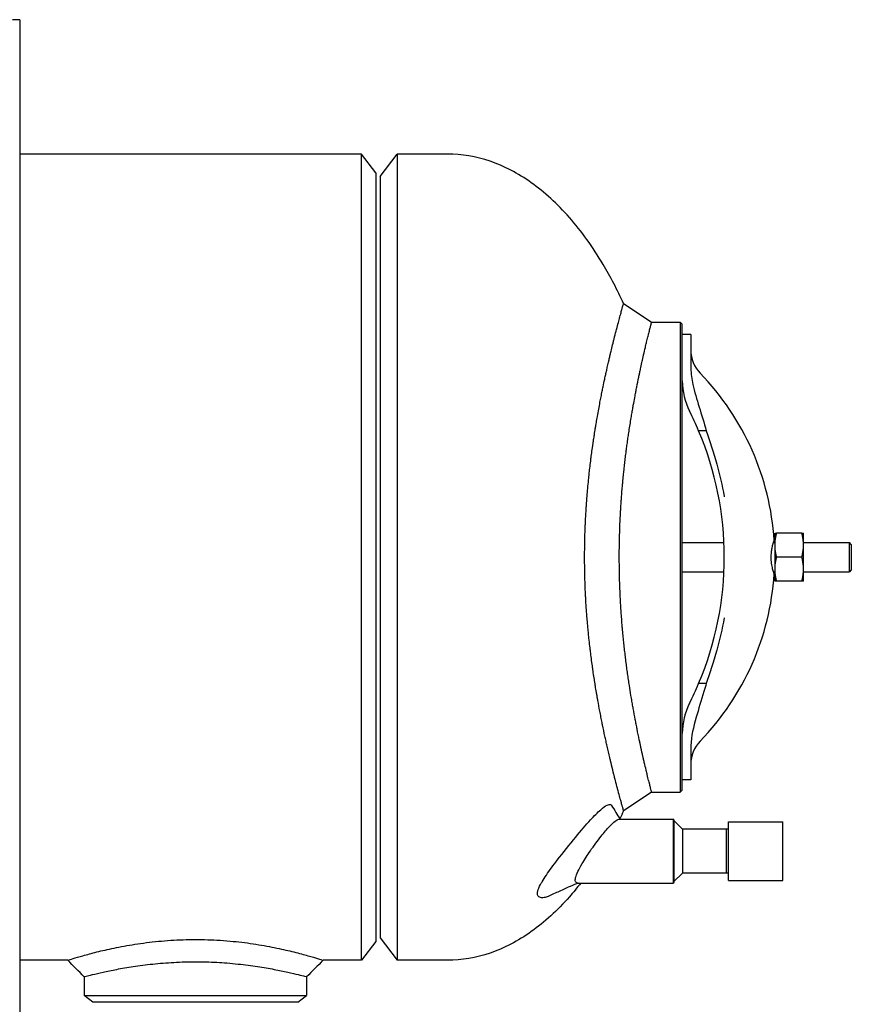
# Model space of a CAD drawing. Header units: inches. Extents: x 12 to 564, y 10 to 374.
# Tile 137 of 158: x 388 to 412, y 168 to 197. Entities that reach past the tile are written whole.
import ezdxf

# ---------------------------------------------------------------- set-up
doc = ezdxf.new("R2010")
doc.units = ezdxf.units.IN
doc.header["$LTSCALE"] = 16
doc.header["$MEASUREMENT"] = 0
doc.layers.add('Visible (ANSI)', color=7, linetype='Continuous', lineweight=30)

msp = doc.modelspace()

# ---------------------------------------------------------------- linework, layer by layer
at = {"layer": 'Visible (ANSI)'}
for p, q in [((387.647, 197.274), (387.423, 197.274)), ((387.647, 197.274), (387.647, 89.902)), ((397.815, 193.274), (387.647, 193.274)), ((397.815, 169.274), (397.815, 193.274)), ((398.246, 192.712), (397.815, 193.274)), ((398.371, 192.607), (398.883, 193.274)), ((398.883, 193.274), (398.883, 169.274)), ((400.371, 193.274), (398.883, 193.274)), ((398.246, 192.712), (398.246, 169.836)), ((398.371, 192.607), (398.371, 169.941)), ((406.454, 188.274), (407.306, 188.274)), ((407.306, 188.274), (407.306, 174.274)), ((407.306, 188.274), (407.368, 188.212)), ((407.368, 187.899), (407.368, 188.212)), ((407.368, 187.599), (407.368, 187.899)), ((407.618, 187.899), (407.368, 187.899)), ((407.618, 187.899), (407.618, 187.599)), ((407.368, 186.949), (407.368, 187.599)), ((407.618, 187.599), (407.618, 186.978)), ((407.368, 175.6), (407.368, 186.949)), ((408.081, 185.036), (407.855, 185.036)), ((410.118, 181.993), (410.118, 181.634)), ((410.925, 181.993), (410.17, 181.993)), ((410.977, 181.634), (410.977, 181.993)), ((407.368, 181.712), (408.608, 181.712)), ((410.082, 181.712), (410.118, 181.712)), ((410.118, 181.634), (410.118, 180.915)), ((410.977, 181.712), (412.344, 181.712)), ((410.977, 180.915), (410.977, 181.634)), ((412.344, 180.837), (412.344, 181.712)), ((412.4, 181.656), (412.344, 181.712)), ((412.4, 181.656), (412.4, 180.893)), ((410.925, 181.274), (410.17, 181.274)), ((410.118, 180.915), (410.118, 180.555)), ((410.977, 180.555), (410.977, 180.915)), ((412.4, 180.893), (412.344, 180.837)), ((407.368, 180.837), (408.608, 180.837)), ((410.082, 180.837), (410.118, 180.837)), ((410.977, 180.837), (412.344, 180.837)), ((410.925, 180.555), (410.17, 180.555)), ((408.081, 177.513), (407.855, 177.513)), ((407.368, 174.95), (407.368, 175.6)), ((407.618, 175.571), (407.618, 174.95)), ((407.368, 174.649), (407.368, 174.95)), ((407.618, 174.95), (407.618, 174.649)), ((407.368, 174.337), (407.368, 174.649)), ((407.618, 174.649), (407.368, 174.649)), ((406.454, 174.274), (407.306, 174.274)), ((407.368, 174.337), (407.306, 174.274)), ((405.488, 173.474), (407.104, 173.474)), ((407.104, 171.574), (407.104, 173.474)), ((407.12, 173.459), (407.104, 173.474)), ((407.12, 173.459), (407.12, 171.59)), ((407.37, 173.182), (407.12, 173.432)), ((408.745, 171.649), (408.745, 173.399)), ((408.745, 173.399), (410.365, 173.399)), ((410.365, 171.649), (410.365, 173.399)), ((408.683, 173.182), (407.37, 173.182)), ((407.37, 173.182), (407.37, 171.867)), ((408.683, 171.867), (408.683, 173.182)), ((408.745, 173.18), (408.683, 173.182)), ((407.37, 171.867), (407.12, 171.617)), ((408.683, 171.867), (407.37, 171.867)), ((408.745, 171.869), (408.683, 171.867)), ((404.253, 171.574), (407.104, 171.574)), ((407.12, 171.59), (407.104, 171.574)), ((408.745, 171.649), (410.365, 171.649)), ((398.246, 169.836), (397.815, 169.274)), ((398.371, 169.941), (398.883, 169.274)), ((389.068, 169.274), (387.647, 169.274)), ((397.815, 169.274), (396.674, 169.274)), ((400.371, 169.274), (398.883, 169.274)), ((389.558, 168.783), (389.558, 168.225)), ((396.183, 168.783), (396.183, 168.225)), ((389.558, 168.225), (396.183, 168.225)), ((389.818, 168.026), (389.558, 168.225)), ((395.923, 168.026), (389.818, 168.026)), ((395.923, 168.026), (396.183, 168.225))]:
    msp.add_line(p, q, dxfattribs=at)
for centre, radius, start, end in [((408.618, 187.444), 1, 180, 224.1176), ((402.256, 181.274), 7.863, 3.6461, 44.1176), ((409.368, 186.524), 2, 180, 206.785), ((398.968, 181.274), 9.65, 22.9411, 26.785), ((398.968, 181.274), 9.65, 337.0589, 22.9411), ((402.256, 181.274), 7.863, 315.8824, 356.3539), ((398.968, 181.274), 9.65, 333.215, 337.0589), ((409.368, 176.024), 2, 153.215, 180), ((408.618, 175.105), 1, 135.8824, 180)]:
    msp.add_arc(centre, radius, start, end, dxfattribs=at)
for points, knots in [([(405.618, 188.822), (405.431, 189.233), (405.229, 189.622), (404.703, 190.507), (404.366, 190.977), (403.647, 191.794), (403.266, 192.141), (402.473, 192.703), (402.062, 192.917), (401.224, 193.202), (400.797, 193.274), (400.371, 193.274)], [-0.8905314, -0.8905314, -0.8905314, -0.8905314, -0.7583758, -0.7583758, -0.5687818, -0.5687818, -0.3791879, -0.3791879, -0.1895939, -0.1895939, 0, 0, 0, 0]), ([(405.618, 173.726), (405.618, 173.726), (405.618, 173.729), (405.616, 173.735), (405.616, 173.736), (405.616, 173.736), (405.616, 173.736), (405.615, 173.74), (405.613, 173.746), (405.611, 173.753), (405.611, 173.754), (405.611, 173.754), (405.611, 173.754), (405.606, 173.769), (405.601, 173.79), (405.593, 173.817), (405.593, 173.818), (405.592, 173.819), (405.592, 173.821), (405.588, 173.833), (405.584, 173.848), (405.58, 173.863), (405.58, 173.865), (405.579, 173.867), (405.579, 173.868), (405.578, 173.872), (405.577, 173.875), (405.576, 173.879), (405.567, 173.91), (405.557, 173.947), (405.546, 173.988), (405.545, 173.992), (405.544, 173.995), (405.543, 173.998), (405.537, 174.02), (405.53, 174.044), (405.524, 174.068), (405.523, 174.073), (405.521, 174.077), (405.52, 174.081), (405.506, 174.135), (405.489, 174.195), (405.472, 174.26), (405.47, 174.267), (405.468, 174.274), (405.466, 174.281), (405.46, 174.303), (405.454, 174.327), (405.448, 174.351), (405.446, 174.358), (405.444, 174.365), (405.442, 174.372), (405.44, 174.38), (405.438, 174.388), (405.436, 174.396), (405.417, 174.467), (405.397, 174.544), (405.376, 174.626), (405.373, 174.638), (405.37, 174.649), (405.367, 174.66), (405.358, 174.695), (405.349, 174.732), (405.34, 174.769), (405.336, 174.782), (405.333, 174.795), (405.33, 174.808), (405.308, 174.895), (405.285, 174.987), (405.261, 175.085), (405.257, 175.101), (405.253, 175.117), (405.249, 175.134), (405.247, 175.143), (405.245, 175.152), (405.243, 175.161), (405.235, 175.192), (405.228, 175.224), (405.22, 175.257), (405.216, 175.275), (405.211, 175.294), (405.207, 175.312), (405.182, 175.419), (405.156, 175.531), (405.129, 175.65), (405.124, 175.672), (405.119, 175.694), (405.114, 175.717), (405.102, 175.767), (405.091, 175.819), (405.08, 175.872), (405.074, 175.896), (405.069, 175.92), (405.064, 175.944), (405.04, 176.054), (405.016, 176.168), (404.992, 176.285), (404.988, 176.306), (404.984, 176.327), (404.979, 176.348), (404.974, 176.376), (404.968, 176.404), (404.962, 176.433), (404.951, 176.488), (404.94, 176.545), (404.929, 176.603), (404.923, 176.633), (404.917, 176.663), (404.912, 176.693), (404.892, 176.795), (404.873, 176.9), (404.854, 177.008), (404.848, 177.04), (404.842, 177.071), (404.837, 177.103), (404.834, 177.118), (404.831, 177.134), (404.829, 177.149), (404.823, 177.181), (404.818, 177.213), (404.812, 177.245), (404.801, 177.308), (404.791, 177.373), (404.78, 177.438), (404.775, 177.47), (404.77, 177.503), (404.764, 177.535), (404.762, 177.552), (404.759, 177.569), (404.757, 177.586), (404.752, 177.617), (404.747, 177.647), (404.742, 177.678), (404.742, 177.68), (404.742, 177.682), (404.741, 177.684), (404.731, 177.751), (404.721, 177.82), (404.711, 177.889), (404.706, 177.922), (404.701, 177.955), (404.696, 177.988), (404.694, 178.007), (404.691, 178.026), (404.689, 178.045), (404.684, 178.078), (404.679, 178.111), (404.675, 178.144), (404.665, 178.217), (404.655, 178.29), (404.646, 178.365), (404.642, 178.397), (404.638, 178.429), (404.634, 178.461), (404.631, 178.483), (404.629, 178.506), (404.626, 178.529), (404.622, 178.56), (404.619, 178.591), (404.615, 178.622), (404.606, 178.703), (404.597, 178.784), (404.588, 178.866), (404.585, 178.895), (404.582, 178.923), (404.579, 178.951), (404.576, 178.98), (404.573, 179.009), (404.57, 179.038), (404.568, 179.065), (404.565, 179.092), (404.563, 179.119), (404.555, 179.197), (404.548, 179.276), (404.542, 179.354), (404.541, 179.365), (404.54, 179.376), (404.539, 179.386), (404.537, 179.411), (404.535, 179.435), (404.533, 179.46), (404.53, 179.494), (404.527, 179.528), (404.525, 179.562), (404.523, 179.586), (404.521, 179.609), (404.52, 179.633), (404.513, 179.728), (404.506, 179.825), (404.5, 179.922), (404.499, 179.942), (404.498, 179.961), (404.497, 179.981), (404.495, 180.022), (404.492, 180.063), (404.49, 180.105), (404.489, 180.122), (404.488, 180.139), (404.487, 180.157), (404.482, 180.262), (404.478, 180.368), (404.474, 180.475), (404.473, 180.487), (404.473, 180.499), (404.473, 180.511), (404.471, 180.561), (404.469, 180.611), (404.468, 180.661), (404.468, 180.67), (404.468, 180.679), (404.467, 180.689), (404.464, 180.804), (404.462, 180.92), (404.461, 181.036), (404.461, 181.039), (404.461, 181.042), (404.461, 181.046), (404.46, 181.105), (404.46, 181.163), (404.46, 181.222), (404.46, 181.223), (404.46, 181.224), (404.46, 181.224), (404.46, 181.235), (404.46, 181.246), (404.46, 181.257), (404.46, 181.365), (404.46, 181.473), (404.462, 181.582), (404.462, 181.587), (404.462, 181.591), (404.462, 181.596), (404.463, 181.651), (404.464, 181.706), (404.465, 181.761), (404.465, 181.768), (404.465, 181.775), (404.465, 181.782), (404.468, 181.894), (404.471, 182.005), (404.475, 182.117), (404.476, 182.129), (404.476, 182.141), (404.477, 182.153), (404.479, 182.2), (404.481, 182.247), (404.483, 182.294), (404.483, 182.308), (404.484, 182.322), (404.485, 182.337), (404.49, 182.44), (404.495, 182.543), (404.502, 182.645), (404.503, 182.664), (404.504, 182.683), (404.505, 182.703), (404.508, 182.742), (404.51, 182.781), (404.513, 182.819), (404.514, 182.841), (404.516, 182.862), (404.517, 182.884), (404.524, 182.974), (404.531, 183.064), (404.538, 183.153), (404.539, 183.164), (404.54, 183.175), (404.541, 183.186), (404.542, 183.2), (404.543, 183.214), (404.544, 183.229), (404.547, 183.256), (404.549, 183.284), (404.552, 183.312), (404.554, 183.339), (404.557, 183.366), (404.559, 183.392), (404.566, 183.471), (404.574, 183.549), (404.582, 183.626), (404.585, 183.655), (404.588, 183.684), (404.591, 183.713), (404.594, 183.736), (404.596, 183.759), (404.599, 183.781), (404.602, 183.811), (404.605, 183.841), (404.609, 183.871), (404.617, 183.943), (404.625, 184.015), (404.634, 184.086), (404.638, 184.118), (404.642, 184.149), (404.646, 184.179), (404.648, 184.199), (404.65, 184.218), (404.653, 184.237), (404.657, 184.268), (404.661, 184.3), (404.665, 184.331), (404.674, 184.399), (404.683, 184.465), (404.692, 184.532), (404.697, 184.564), (404.702, 184.597), (404.706, 184.629), (404.708, 184.645), (404.711, 184.66), (404.713, 184.676), (404.718, 184.709), (404.723, 184.742), (404.728, 184.774), (404.735, 184.824), (404.742, 184.873), (404.75, 184.921), (404.759, 184.981), (404.769, 185.04), (404.778, 185.099), (404.783, 185.131), (404.789, 185.164), (404.794, 185.197), (404.804, 185.255), (404.814, 185.313), (404.824, 185.37), (404.829, 185.402), (404.835, 185.433), (404.84, 185.464), (404.866, 185.61), (404.892, 185.75), (404.917, 185.886), (404.923, 185.915), (404.928, 185.943), (404.934, 185.972), (404.944, 186.025), (404.955, 186.078), (404.965, 186.13), (404.971, 186.158), (404.976, 186.186), (404.982, 186.213), (404.991, 186.258), (405, 186.303), (405.009, 186.347), (405.025, 186.425), (405.041, 186.5), (405.057, 186.574), (405.063, 186.6), (405.068, 186.625), (405.074, 186.65), (405.083, 186.692), (405.092, 186.734), (405.101, 186.775), (405.106, 186.798), (405.111, 186.821), (405.116, 186.844), (405.14, 186.951), (405.164, 187.053), (405.187, 187.151), (405.191, 187.169), (405.195, 187.188), (405.2, 187.206), (405.209, 187.247), (405.219, 187.286), (405.228, 187.325), (405.232, 187.342), (405.236, 187.359), (405.24, 187.376), (405.245, 187.399), (405.251, 187.421), (405.256, 187.442), (405.273, 187.513), (405.29, 187.581), (405.306, 187.646), (405.31, 187.661), (405.314, 187.676), (405.317, 187.691), (405.326, 187.725), (405.334, 187.759), (405.343, 187.793), (405.346, 187.806), (405.35, 187.819), (405.353, 187.832), (405.373, 187.912), (405.393, 187.987), (405.411, 188.057), (405.413, 188.067), (405.416, 188.077), (405.418, 188.086), (405.426, 188.117), (405.434, 188.147), (405.442, 188.176), (405.444, 188.184), (405.446, 188.191), (405.448, 188.199), (405.449, 188.204), (405.451, 188.209), (405.452, 188.214), (405.468, 188.274), (405.483, 188.329), (405.497, 188.38), (405.498, 188.386), (405.499, 188.391), (405.501, 188.397), (405.508, 188.421), (405.514, 188.445), (405.52, 188.467), (405.521, 188.472), (405.522, 188.476), (405.524, 188.48), (405.537, 188.53), (405.549, 188.574), (405.56, 188.613), (405.561, 188.616), (405.561, 188.618), (405.562, 188.621), (405.567, 188.639), (405.572, 188.655), (405.576, 188.671), (405.576, 188.671), (405.576, 188.671), (405.576, 188.672), (405.577, 188.674), (405.577, 188.675), (405.578, 188.677), (405.587, 188.711), (405.595, 188.738), (405.601, 188.76), (405.601, 188.761), (405.601, 188.762), (405.602, 188.762), (405.605, 188.773), (405.607, 188.782), (405.609, 188.79), (405.609, 188.79), (405.609, 188.791), (405.61, 188.791), (405.614, 188.807), (405.617, 188.817), (405.618, 188.821), (405.618, 188.821), (405.618, 188.821), (405.618, 188.821), (405.618, 188.822), (405.618, 188.822), (405.618, 188.822), (405.618, 188.822), (405.618, 188.822), (405.618, 188.822)], [0.4879065, 0.4879065, 0.4879065, 0.4879065, 0.4967325, 0.4967325, 0.4967325, 0.4968918, 0.4968918, 0.4968918, 0.5031284, 0.5031284, 0.5031284, 0.5034139, 0.5034139, 0.5034139, 0.5158981, 0.5158981, 0.5158981, 0.5164365, 0.5164365, 0.5164365, 0.5222866, 0.5222866, 0.5222866, 0.5229453, 0.5229453, 0.5229453, 0.5241927, 0.5241927, 0.5241927, 0.5354642, 0.5354642, 0.5354642, 0.5363585, 0.5363585, 0.5363585, 0.5422255, 0.5422255, 0.5422255, 0.5432415, 0.5432415, 0.5432415, 0.5556822, 0.5556822, 0.5556822, 0.5569467, 0.5569467, 0.5569467, 0.5611531, 0.5611531, 0.5611531, 0.562387, 0.562387, 0.562387, 0.5637788, 0.5637788, 0.5637788, 0.5757058, 0.5757058, 0.5757058, 0.5773049, 0.5773049, 0.5773049, 0.5823149, 0.5823149, 0.5823149, 0.5840085, 0.5840085, 0.5840085, 0.5954352, 0.5954352, 0.5954352, 0.5973424, 0.5973424, 0.5973424, 0.5983657, 0.5983657, 0.5983657, 0.6019505, 0.6019505, 0.6019505, 0.6039629, 0.6039629, 0.6039629, 0.6154334, 0.6154334, 0.6154334, 0.617573, 0.617573, 0.617573, 0.6224002, 0.6224002, 0.6224002, 0.6245909, 0.6245909, 0.6245909, 0.6344718, 0.6344718, 0.6344718, 0.6362293, 0.6362293, 0.6362293, 0.6385512, 0.6385512, 0.6385512, 0.6430765, 0.6430765, 0.6430765, 0.6454168, 0.6454168, 0.6454168, 0.6532756, 0.6532756, 0.6532756, 0.6555678, 0.6555678, 0.6555678, 0.6566617, 0.6566617, 0.6566617, 0.658931, 0.658931, 0.658931, 0.6634202, 0.6634202, 0.6634202, 0.6656496, 0.6656496, 0.6656496, 0.6667947, 0.6667947, 0.6667947, 0.6688802, 0.6688802, 0.6688802, 0.6690113, 0.6690113, 0.6690113, 0.6735295, 0.6735295, 0.6735295, 0.6756758, 0.6756758, 0.6756758, 0.6768815, 0.6768815, 0.6768815, 0.6789688, 0.6789688, 0.6789688, 0.6835523, 0.6835523, 0.6835523, 0.6854944, 0.6854944, 0.6854944, 0.6868779, 0.6868779, 0.6868779, 0.6887335, 0.6887335, 0.6887335, 0.6935523, 0.6935523, 0.6935523, 0.6952135, 0.6952135, 0.6952135, 0.6969004, 0.6969004, 0.6969004, 0.6984692, 0.6984692, 0.6984692, 0.7029807, 0.7029807, 0.7029807, 0.7035859, 0.7035859, 0.7035859, 0.7049934, 0.7049934, 0.7049934, 0.7069211, 0.7069211, 0.7069211, 0.7082348, 0.7082348, 0.7082348, 0.7135795, 0.7135795, 0.7135795, 0.7146569, 0.7146569, 0.7146569, 0.716912, 0.716912, 0.716912, 0.7178507, 0.7178507, 0.7178507, 0.7235816, 0.7235816, 0.7235816, 0.7242202, 0.7242202, 0.7242202, 0.7269168, 0.7269168, 0.7269168, 0.7273995, 0.7273995, 0.7273995, 0.7335827, 0.7335827, 0.7335827, 0.7337617, 0.7337617, 0.7337617, 0.736918, 0.736918, 0.736918, 0.7369573, 0.7369573, 0.7369573, 0.7375356, 0.7375356, 0.7375356, 0.7433464, 0.7433464, 0.7433464, 0.743585, 0.743585, 0.743585, 0.7465288, 0.7465288, 0.7465288, 0.7469076, 0.7469076, 0.7469076, 0.7528918, 0.7528918, 0.7528918, 0.7535385, 0.7535385, 0.7535385, 0.7560755, 0.7560755, 0.7560755, 0.7568518, 0.7568518, 0.7568518, 0.762456, 0.762456, 0.762456, 0.7635086, 0.7635086, 0.7635086, 0.7656659, 0.7656659, 0.7656659, 0.7668561, 0.7668561, 0.7668561, 0.7719236, 0.7719236, 0.7719236, 0.7725569, 0.7725569, 0.7725569, 0.7733686, 0.7733686, 0.7733686, 0.7749657, 0.7749657, 0.7749657, 0.7765119, 0.7765119, 0.7765119, 0.7810512, 0.7810512, 0.7810512, 0.7827626, 0.7827626, 0.7827626, 0.7840973, 0.7840973, 0.7840973, 0.7858757, 0.7858757, 0.7858757, 0.7902043, 0.7902043, 0.7902043, 0.7920975, 0.7920975, 0.7920975, 0.7932689, 0.7932689, 0.7932689, 0.7952204, 0.7952204, 0.7952204, 0.7994296, 0.7994296, 0.7994296, 0.8015057, 0.8015057, 0.8015057, 0.8025312, 0.8025312, 0.8025312, 0.8046737, 0.8046737, 0.8046737, 0.8079283, 0.8079283, 0.8079283, 0.8119648, 0.8119648, 0.8119648, 0.8142298, 0.8142298, 0.8142298, 0.8182943, 0.8182943, 0.8182943, 0.8205583, 0.8205583, 0.8205583, 0.8310526, 0.8310526, 0.8310526, 0.8332843, 0.8332843, 0.8332843, 0.8375148, 0.8375148, 0.8375148, 0.8397759, 0.8397759, 0.8397759, 0.8435396, 0.8435396, 0.8435396, 0.850177, 0.850177, 0.850177, 0.852442, 0.852442, 0.852442, 0.8563158, 0.8563158, 0.8563158, 0.858489, 0.858489, 0.858489, 0.8686893, 0.8686893, 0.8686893, 0.8706547, 0.8706547, 0.8706547, 0.8749407, 0.8749407, 0.8749407, 0.8768615, 0.8768615, 0.8768615, 0.8793814, 0.8793814, 0.8793814, 0.8875827, 0.8875827, 0.8875827, 0.8894773, 0.8894773, 0.8894773, 0.8939479, 0.8939479, 0.8939479, 0.8957514, 0.8957514, 0.8957514, 0.9067665, 0.9067665, 0.9067665, 0.9082747, 0.9082747, 0.9082747, 0.9132212, 0.9132212, 0.9132212, 0.9145871, 0.9145871, 0.9145871, 0.915426, 0.915426, 0.915426, 0.92606, 0.92606, 0.92606, 0.9271938, 0.9271938, 0.9271938, 0.9324364, 0.9324364, 0.9324364, 0.9334543, 0.9334543, 0.9334543, 0.9452453, 0.9452453, 0.9452453, 0.9460344, 0.9460344, 0.9460344, 0.9515301, 0.9515301, 0.9515301, 0.9516752, 0.9516752, 0.9516752, 0.9523511, 0.9523511, 0.9523511, 0.9645543, 0.9645543, 0.9645543, 0.9649793, 0.9649793, 0.9649793, 0.971001, 0.971001, 0.971001, 0.9712942, 0.9712942, 0.9712942, 0.9839172, 0.9839172, 0.9839172, 0.9839581, 0.9839581, 0.9839581, 0.9877003, 0.9877003, 0.9877003, 0.9877272, 0.9877272, 0.9877272, 0.9877272]), ([(406.454, 174.274), (406.454, 174.274), (406.454, 174.277), (406.452, 174.283), (406.452, 174.283), (406.452, 174.284), (406.452, 174.284), (406.451, 174.288), (406.45, 174.294), (406.448, 174.301), (406.448, 174.301), (406.447, 174.302), (406.447, 174.302), (406.444, 174.317), (406.438, 174.338), (406.431, 174.364), (406.431, 174.365), (406.431, 174.367), (406.431, 174.368), (406.427, 174.381), (406.424, 174.395), (406.42, 174.41), (406.419, 174.412), (406.419, 174.413), (406.418, 174.415), (406.418, 174.419), (406.417, 174.422), (406.416, 174.425), (406.408, 174.457), (406.399, 174.493), (406.389, 174.534), (406.388, 174.537), (406.387, 174.54), (406.386, 174.544), (406.381, 174.565), (406.375, 174.589), (406.369, 174.613), (406.368, 174.617), (406.367, 174.622), (406.366, 174.626), (406.353, 174.679), (406.338, 174.738), (406.322, 174.803), (406.321, 174.809), (406.319, 174.816), (406.317, 174.823), (406.312, 174.845), (406.306, 174.868), (406.301, 174.892), (406.299, 174.899), (406.297, 174.906), (406.296, 174.913), (406.294, 174.921), (406.292, 174.929), (406.29, 174.937), (406.273, 175.006), (406.256, 175.082), (406.237, 175.163), (406.234, 175.174), (406.232, 175.185), (406.229, 175.196), (406.221, 175.23), (406.213, 175.266), (406.205, 175.303), (406.202, 175.315), (406.199, 175.328), (406.196, 175.34), (406.177, 175.425), (406.157, 175.516), (406.136, 175.611), (406.133, 175.627), (406.129, 175.643), (406.126, 175.659), (406.124, 175.668), (406.122, 175.677), (406.12, 175.685), (406.113, 175.716), (406.107, 175.748), (406.1, 175.779), (406.096, 175.797), (406.092, 175.815), (406.088, 175.833), (406.067, 175.937), (406.044, 176.046), (406.021, 176.16), (406.017, 176.181), (406.013, 176.203), (406.009, 176.224), (405.999, 176.273), (405.989, 176.323), (405.98, 176.373), (405.975, 176.396), (405.971, 176.419), (405.966, 176.443), (405.946, 176.548), (405.926, 176.657), (405.906, 176.77), (405.902, 176.79), (405.899, 176.81), (405.895, 176.83), (405.891, 176.857), (405.886, 176.884), (405.881, 176.911), (405.872, 176.964), (405.863, 177.018), (405.853, 177.073), (405.849, 177.101), (405.844, 177.13), (405.839, 177.158), (405.823, 177.255), (405.808, 177.353), (405.792, 177.454), (405.788, 177.483), (405.783, 177.513), (405.779, 177.543), (405.776, 177.557), (405.774, 177.571), (405.772, 177.585), (405.768, 177.615), (405.763, 177.645), (405.759, 177.675), (405.75, 177.734), (405.742, 177.794), (405.733, 177.854), (405.729, 177.884), (405.725, 177.915), (405.721, 177.945), (405.719, 177.961), (405.717, 177.976), (405.715, 177.992), (405.711, 178.02), (405.707, 178.049), (405.703, 178.078), (405.703, 178.08), (405.703, 178.081), (405.703, 178.083), (405.695, 178.146), (405.687, 178.209), (405.679, 178.273), (405.675, 178.303), (405.671, 178.333), (405.668, 178.364), (405.666, 178.381), (405.664, 178.398), (405.662, 178.416), (405.658, 178.446), (405.655, 178.476), (405.651, 178.506), (405.644, 178.572), (405.636, 178.639), (405.629, 178.707), (405.626, 178.736), (405.623, 178.764), (405.62, 178.793), (405.618, 178.814), (405.616, 178.834), (405.614, 178.855), (405.611, 178.883), (405.608, 178.91), (405.606, 178.938), (405.599, 179.011), (405.592, 179.084), (405.585, 179.157), (405.583, 179.182), (405.581, 179.208), (405.579, 179.233), (405.577, 179.259), (405.575, 179.285), (405.572, 179.311), (405.57, 179.335), (405.569, 179.359), (405.567, 179.383), (405.561, 179.453), (405.556, 179.523), (405.551, 179.594), (405.55, 179.603), (405.55, 179.613), (405.549, 179.622), (405.547, 179.644), (405.546, 179.666), (405.545, 179.688), (405.543, 179.719), (405.541, 179.749), (405.539, 179.78), (405.537, 179.8), (405.536, 179.821), (405.535, 179.842), (405.53, 179.927), (405.525, 180.012), (405.521, 180.097), (405.52, 180.114), (405.519, 180.132), (405.518, 180.149), (405.517, 180.185), (405.515, 180.221), (405.514, 180.257), (405.513, 180.272), (405.512, 180.288), (405.512, 180.303), (405.508, 180.395), (405.505, 180.487), (405.502, 180.58), (405.502, 180.59), (405.501, 180.6), (405.501, 180.611), (405.5, 180.654), (405.499, 180.698), (405.498, 180.742), (405.498, 180.749), (405.497, 180.757), (405.497, 180.765), (405.495, 180.865), (405.494, 180.966), (405.493, 181.066), (405.493, 181.069), (405.493, 181.072), (405.493, 181.075), (405.492, 181.126), (405.492, 181.178), (405.492, 181.229), (405.492, 181.23), (405.492, 181.23), (405.492, 181.231), (405.492, 181.24), (405.492, 181.25), (405.492, 181.259), (405.492, 181.353), (405.492, 181.448), (405.493, 181.543), (405.493, 181.547), (405.493, 181.55), (405.494, 181.554), (405.494, 181.602), (405.495, 181.65), (405.496, 181.698), (405.496, 181.704), (405.496, 181.711), (405.496, 181.717), (405.498, 181.814), (405.5, 181.912), (405.503, 182.009), (405.504, 182.02), (405.504, 182.03), (405.504, 182.041), (405.506, 182.082), (405.507, 182.123), (405.508, 182.164), (405.509, 182.177), (405.509, 182.189), (405.51, 182.202), (405.513, 182.292), (405.517, 182.382), (405.522, 182.472), (405.523, 182.488), (405.524, 182.505), (405.524, 182.522), (405.526, 182.556), (405.528, 182.59), (405.53, 182.625), (405.531, 182.643), (405.532, 182.662), (405.533, 182.681), (405.538, 182.761), (405.543, 182.84), (405.548, 182.918), (405.549, 182.928), (405.55, 182.938), (405.55, 182.948), (405.551, 182.96), (405.552, 182.973), (405.553, 182.985), (405.555, 183.01), (405.557, 183.035), (405.558, 183.059), (405.56, 183.083), (405.562, 183.107), (405.564, 183.131), (405.569, 183.201), (405.575, 183.27), (405.581, 183.34), (405.583, 183.366), (405.585, 183.392), (405.588, 183.418), (405.59, 183.439), (405.591, 183.459), (405.593, 183.479), (405.596, 183.506), (405.598, 183.533), (405.601, 183.56), (405.607, 183.626), (405.613, 183.691), (405.62, 183.756), (405.623, 183.784), (405.626, 183.812), (405.629, 183.84), (405.631, 183.858), (405.633, 183.875), (405.634, 183.892), (405.638, 183.921), (405.641, 183.95), (405.644, 183.978), (405.651, 184.04), (405.658, 184.101), (405.665, 184.161), (405.668, 184.191), (405.672, 184.22), (405.675, 184.25), (405.677, 184.264), (405.679, 184.279), (405.681, 184.293), (405.685, 184.323), (405.688, 184.353), (405.692, 184.383), (405.698, 184.428), (405.704, 184.473), (405.709, 184.518), (405.717, 184.573), (405.724, 184.627), (405.732, 184.682), (405.736, 184.712), (405.74, 184.743), (405.745, 184.773), (405.752, 184.828), (405.76, 184.882), (405.768, 184.935), (405.772, 184.965), (405.777, 184.995), (405.781, 185.024), (405.802, 185.161), (405.823, 185.295), (405.845, 185.423), (405.849, 185.45), (405.854, 185.477), (405.858, 185.504), (405.867, 185.555), (405.875, 185.605), (405.884, 185.654), (405.888, 185.68), (405.893, 185.706), (405.898, 185.732), (405.905, 185.775), (405.913, 185.817), (405.92, 185.858), (405.934, 185.932), (405.947, 186.004), (405.96, 186.075), (405.965, 186.099), (405.97, 186.123), (405.974, 186.147), (405.982, 186.188), (405.99, 186.229), (405.998, 186.269), (406.002, 186.291), (406.006, 186.313), (406.011, 186.336), (406.031, 186.439), (406.052, 186.539), (406.071, 186.634), (406.075, 186.652), (406.079, 186.671), (406.083, 186.688), (406.091, 186.728), (406.099, 186.766), (406.107, 186.803), (406.111, 186.82), (406.114, 186.836), (406.118, 186.853), (406.122, 186.874), (406.127, 186.895), (406.131, 186.916), (406.146, 186.984), (406.16, 187.049), (406.175, 187.113), (406.178, 187.127), (406.181, 187.142), (406.184, 187.156), (406.192, 187.19), (406.199, 187.223), (406.207, 187.256), (406.21, 187.269), (406.213, 187.282), (406.216, 187.295), (406.234, 187.374), (406.251, 187.448), (406.268, 187.518), (406.27, 187.527), (406.272, 187.537), (406.274, 187.546), (406.282, 187.577), (406.289, 187.606), (406.295, 187.635), (406.297, 187.643), (406.299, 187.65), (406.301, 187.658), (406.302, 187.663), (406.303, 187.668), (406.304, 187.672), (406.319, 187.732), (406.332, 187.786), (406.344, 187.837), (406.346, 187.842), (406.347, 187.848), (406.348, 187.853), (406.354, 187.877), (406.36, 187.901), (406.366, 187.923), (406.367, 187.927), (406.368, 187.932), (406.369, 187.936), (406.381, 187.985), (406.392, 188.029), (406.402, 188.067), (406.402, 188.07), (406.403, 188.072), (406.404, 188.075), (406.408, 188.092), (406.412, 188.109), (406.416, 188.124), (406.416, 188.124), (406.416, 188.125), (406.416, 188.125), (406.417, 188.127), (406.417, 188.129), (406.418, 188.131), (406.426, 188.164), (406.433, 188.191), (406.439, 188.213), (406.439, 188.214), (406.439, 188.214), (406.439, 188.215), (406.442, 188.226), (406.444, 188.235), (406.446, 188.242), (406.446, 188.243), (406.446, 188.243), (406.447, 188.244), (406.451, 188.259), (406.453, 188.269), (406.454, 188.273), (406.454, 188.273), (406.454, 188.273), (406.454, 188.273), (406.454, 188.274), (406.454, 188.274), (406.454, 188.274)], [0.4879071, 0.4879071, 0.4879071, 0.4879071, 0.4967325, 0.4967325, 0.4967325, 0.4968918, 0.4968918, 0.4968918, 0.5031284, 0.5031284, 0.5031284, 0.5034139, 0.5034139, 0.5034139, 0.5158981, 0.5158981, 0.5158981, 0.5164365, 0.5164365, 0.5164365, 0.5222866, 0.5222866, 0.5222866, 0.5229453, 0.5229453, 0.5229453, 0.5241927, 0.5241927, 0.5241927, 0.5354642, 0.5354642, 0.5354642, 0.5363585, 0.5363585, 0.5363585, 0.5422255, 0.5422255, 0.5422255, 0.5432415, 0.5432415, 0.5432415, 0.5556822, 0.5556822, 0.5556822, 0.5569467, 0.5569467, 0.5569467, 0.5611531, 0.5611531, 0.5611531, 0.562387, 0.562387, 0.562387, 0.5637788, 0.5637788, 0.5637788, 0.5757058, 0.5757058, 0.5757058, 0.5773049, 0.5773049, 0.5773049, 0.5823149, 0.5823149, 0.5823149, 0.5840085, 0.5840085, 0.5840085, 0.5954352, 0.5954352, 0.5954352, 0.5973424, 0.5973424, 0.5973424, 0.5983657, 0.5983657, 0.5983657, 0.6019505, 0.6019505, 0.6019505, 0.6039629, 0.6039629, 0.6039629, 0.6154334, 0.6154334, 0.6154334, 0.617573, 0.617573, 0.617573, 0.6224002, 0.6224002, 0.6224002, 0.6245909, 0.6245909, 0.6245909, 0.6344718, 0.6344718, 0.6344718, 0.6362293, 0.6362293, 0.6362293, 0.6385512, 0.6385512, 0.6385512, 0.6430765, 0.6430765, 0.6430765, 0.6454168, 0.6454168, 0.6454168, 0.6532756, 0.6532756, 0.6532756, 0.6555678, 0.6555678, 0.6555678, 0.6566617, 0.6566617, 0.6566617, 0.658931, 0.658931, 0.658931, 0.6634202, 0.6634202, 0.6634202, 0.6656496, 0.6656496, 0.6656496, 0.6667947, 0.6667947, 0.6667947, 0.6688802, 0.6688802, 0.6688802, 0.6690113, 0.6690113, 0.6690113, 0.6735295, 0.6735295, 0.6735295, 0.6756758, 0.6756758, 0.6756758, 0.6768815, 0.6768815, 0.6768815, 0.6789688, 0.6789688, 0.6789688, 0.6835523, 0.6835523, 0.6835523, 0.6854944, 0.6854944, 0.6854944, 0.6868779, 0.6868779, 0.6868779, 0.6887335, 0.6887335, 0.6887335, 0.6935523, 0.6935523, 0.6935523, 0.6952135, 0.6952135, 0.6952135, 0.6969004, 0.6969004, 0.6969004, 0.6984692, 0.6984692, 0.6984692, 0.7029807, 0.7029807, 0.7029807, 0.7035859, 0.7035859, 0.7035859, 0.7049934, 0.7049934, 0.7049934, 0.7069211, 0.7069211, 0.7069211, 0.7082348, 0.7082348, 0.7082348, 0.7135795, 0.7135795, 0.7135795, 0.7146569, 0.7146569, 0.7146569, 0.716912, 0.716912, 0.716912, 0.7178507, 0.7178507, 0.7178507, 0.7235816, 0.7235816, 0.7235816, 0.7242202, 0.7242202, 0.7242202, 0.7269168, 0.7269168, 0.7269168, 0.7273995, 0.7273995, 0.7273995, 0.7335827, 0.7335827, 0.7335827, 0.7337617, 0.7337617, 0.7337617, 0.736918, 0.736918, 0.736918, 0.7369573, 0.7369573, 0.7369573, 0.7375356, 0.7375356, 0.7375356, 0.7433464, 0.7433464, 0.7433464, 0.743585, 0.743585, 0.743585, 0.7465288, 0.7465288, 0.7465288, 0.7469076, 0.7469076, 0.7469076, 0.7528918, 0.7528918, 0.7528918, 0.7535385, 0.7535385, 0.7535385, 0.7560755, 0.7560755, 0.7560755, 0.7568518, 0.7568518, 0.7568518, 0.762456, 0.762456, 0.762456, 0.7635086, 0.7635086, 0.7635086, 0.7656659, 0.7656659, 0.7656659, 0.7668561, 0.7668561, 0.7668561, 0.7719236, 0.7719236, 0.7719236, 0.7725569, 0.7725569, 0.7725569, 0.7733686, 0.7733686, 0.7733686, 0.7749657, 0.7749657, 0.7749657, 0.7765119, 0.7765119, 0.7765119, 0.7810512, 0.7810512, 0.7810512, 0.7827626, 0.7827626, 0.7827626, 0.7840973, 0.7840973, 0.7840973, 0.7858757, 0.7858757, 0.7858757, 0.7902043, 0.7902043, 0.7902043, 0.7920975, 0.7920975, 0.7920975, 0.7932689, 0.7932689, 0.7932689, 0.7952204, 0.7952204, 0.7952204, 0.7994296, 0.7994296, 0.7994296, 0.8015057, 0.8015057, 0.8015057, 0.8025312, 0.8025312, 0.8025312, 0.8046737, 0.8046737, 0.8046737, 0.8079283, 0.8079283, 0.8079283, 0.8119648, 0.8119648, 0.8119648, 0.8142298, 0.8142298, 0.8142298, 0.8182943, 0.8182943, 0.8182943, 0.8205583, 0.8205583, 0.8205583, 0.8310526, 0.8310526, 0.8310526, 0.8332843, 0.8332843, 0.8332843, 0.8375148, 0.8375148, 0.8375148, 0.8397759, 0.8397759, 0.8397759, 0.8435396, 0.8435396, 0.8435396, 0.850177, 0.850177, 0.850177, 0.852442, 0.852442, 0.852442, 0.8563158, 0.8563158, 0.8563158, 0.858489, 0.858489, 0.858489, 0.8686893, 0.8686893, 0.8686893, 0.8706547, 0.8706547, 0.8706547, 0.8749407, 0.8749407, 0.8749407, 0.8768615, 0.8768615, 0.8768615, 0.8793814, 0.8793814, 0.8793814, 0.8875827, 0.8875827, 0.8875827, 0.8894773, 0.8894773, 0.8894773, 0.8939479, 0.8939479, 0.8939479, 0.8957514, 0.8957514, 0.8957514, 0.9067665, 0.9067665, 0.9067665, 0.9082747, 0.9082747, 0.9082747, 0.9132212, 0.9132212, 0.9132212, 0.9145871, 0.9145871, 0.9145871, 0.915426, 0.915426, 0.915426, 0.92606, 0.92606, 0.92606, 0.9271938, 0.9271938, 0.9271938, 0.9324364, 0.9324364, 0.9324364, 0.9334543, 0.9334543, 0.9334543, 0.9452453, 0.9452453, 0.9452453, 0.9460344, 0.9460344, 0.9460344, 0.9515301, 0.9515301, 0.9515301, 0.9516752, 0.9516752, 0.9516752, 0.9523511, 0.9523511, 0.9523511, 0.9645543, 0.9645543, 0.9645543, 0.9649793, 0.9649793, 0.9649793, 0.971001, 0.971001, 0.971001, 0.9712942, 0.9712942, 0.9712942, 0.9839172, 0.9839172, 0.9839172, 0.9839581, 0.9839581, 0.9839581, 0.9877003, 0.9877003, 0.9877003, 0.9877003]), ([(407.62, 186.887), (407.627, 186.729), (407.651, 186.571), (407.777, 185.98), (407.952, 185.52), (408.081, 185.036)], [0.220951, 0.220951, 0.220951, 0.220951, 1.427889, 1.427889, 4.834292, 4.834292, 4.834292, 4.834292]), ([(408.081, 185.036), (408.184, 184.733), (408.293, 184.405), (408.482, 183.724), (408.557, 183.408), (408.617, 183.081), (408.618, 183.078), (408.618, 183.075)], [4.350347, 4.350347, 4.350347, 4.350347, 6.198293, 6.198293, 7.826469, 7.826469, 7.840267, 7.840267, 7.840267, 7.840267]), ([(410.014, 181.274), (410.014, 181.322), (410.017, 181.369), (410.026, 181.465), (410.034, 181.512), (410.052, 181.601), (410.062, 181.642), (410.081, 181.71), (410.09, 181.736), (410.098, 181.761), (410.1, 181.767), (410.102, 181.773), (410.102, 181.774), (410.102, 181.774), (410.102, 181.774), (410.102, 181.774)], [-8.062859, -8.062859, -8.062859, -8.062859, -7.699704, -7.699704, -7.300973, -7.300973, -6.86792, -6.86792, -6.423131, -6.423131, -6.206468, -6.206468, -6.052141, -6.052141, -6.048049, -6.048049, -6.048049, -6.048049]), ([(410.102, 180.774), (410.102, 180.774), (410.102, 180.775), (410.102, 180.777), (410.101, 180.779), (410.097, 180.791), (410.093, 180.803), (410.08, 180.844), (410.069, 180.882), (410.046, 180.975), (410.034, 181.03), (410.018, 181.15), (410.014, 181.212), (410.014, 181.274)], [-2.016625, -2.016625, -2.016625, -2.016625, -1.94379, -1.94379, -1.770974, -1.770974, -1.479579, -1.479579, -0.986323, -0.986323, -0.478315, -0.478315, 0, 0, 0, 0]), ([(408.618, 179.473), (408.618, 179.471), (408.617, 179.468), (408.557, 179.141), (408.482, 178.825), (408.293, 178.144), (408.184, 177.816), (408.081, 177.513)], [-0.021286, -0.021286, -0.021286, -0.021286, 0, 0, 2.511404, 2.511404, 5.363595, 5.363595, 5.363595, 5.363595]), ([(408.081, 177.513), (408.06, 177.432), (408.037, 177.351), (407.935, 177.008), (407.851, 176.755), (407.698, 176.223), (407.632, 175.94), (407.62, 175.662)], [17.248482, 17.248482, 17.248482, 17.248482, 17.854632, 17.854632, 19.830362, 19.830362, 22.110777, 22.110777, 22.110777, 22.110777]), ([(403.193, 171.613), (403.231, 171.677), (403.274, 171.744), (403.418, 171.953), (403.529, 172.103), (403.821, 172.483), (404.011, 172.719), (404.346, 173.124), (404.496, 173.3), (404.744, 173.571), (404.847, 173.676), (405.01, 173.819), (405.074, 173.866), (405.171, 173.912), (405.206, 173.918), (405.244, 173.903), (405.254, 173.894), (405.262, 173.881)], [-23.708417, -23.708417, -23.708417, -23.708417, -23.003405, -23.003405, -21.553617, -21.553617, -19.328691, -19.328691, -17.468629, -17.468629, -15.993227, -15.993227, -14.813524, -14.813524, -13.852003, -13.852003, -13.39514, -13.39514, -13.39514, -13.39514]), ([(404.189, 171.727), (404.19, 171.731), (404.191, 171.734), (404.204, 171.788), (404.227, 171.847), (404.292, 171.987), (404.336, 172.069), (404.459, 172.276), (404.543, 172.405), (404.734, 172.683), (404.845, 172.833), (405.039, 173.078), (405.124, 173.178), (405.264, 173.327), (405.322, 173.381), (405.412, 173.449), (405.446, 173.468), (405.479, 173.474), (405.484, 173.474), (405.488, 173.474)], [-15.246817, -15.246817, -15.246817, -15.246817, -15.197945, -15.197945, -14.506919, -14.506919, -13.714319, -13.714319, -12.555316, -12.555316, -11.150342, -11.150342, -9.993739, -9.993739, -9.07015, -9.07015, -8.323383, -8.323383, -8.185056, -8.185056, -8.185056, -8.185056]), ([(404.345, 171.574), (404.234, 171.432), (404.122, 171.295), (403.647, 170.755), (403.266, 170.408), (402.473, 169.846), (402.062, 169.632), (401.224, 169.347), (400.797, 169.274), (400.371, 169.274)], [-0.6294807, -0.6294807, -0.6294807, -0.6294807, -0.5687818, -0.5687818, -0.3791879, -0.3791879, -0.1895939, -0.1895939, 0, 0, 0, 0]), ([(403.376, 171.176), (403.331, 171.159), (403.289, 171.147), (403.199, 171.133), (403.154, 171.135), (403.103, 171.158), (403.088, 171.169), (403.069, 171.196), (403.063, 171.21), (403.059, 171.232), (403.057, 171.239), (403.056, 171.253), (403.056, 171.258), (403.056, 171.264), (403.056, 171.266), (403.056, 171.268), (403.057, 171.277), (403.057, 171.284), (403.06, 171.305), (403.062, 171.319), (403.08, 171.39), (403.108, 171.457), (403.161, 171.557), (403.177, 171.585), (403.193, 171.613)], [-2.541771, -2.541771, -2.541771, -2.541771, -1.904733, -1.904733, -1.052484, -1.052484, -0.592197, -0.592197, -0.257022, -0.257022, -0.109348, -0.109348, 0, 0, 0, 0.032007, 0.032007, 0.157478, 0.157478, 0.374958, 0.374958, 1.22765, 1.22765, 1.54037, 1.54037, 1.54037, 1.54037]), ([(404.282, 171.574), (404.116, 171.511), (403.951, 171.439), (403.675, 171.313), (403.564, 171.261), (403.454, 171.209)], [0.108007, 0.108007, 0.108007, 0.108007, 1.529004, 1.529004, 2.504949, 2.504949, 2.504949, 2.504949]), ([(404.253, 171.574), (404.233, 171.574), (404.217, 171.58), (404.196, 171.599), (404.189, 171.61), (404.183, 171.63), (404.182, 171.638), (404.181, 171.652), (404.181, 171.659), (404.181, 171.674), (404.182, 171.683), (404.184, 171.703), (404.186, 171.715), (404.189, 171.727)], [0.270541, 0.270541, 0.270541, 0.270541, 0.735625, 0.735625, 1.073361, 1.073361, 1.23733, 1.23733, 1.364899, 1.364899, 1.505261, 1.505261, 1.684209, 1.684209, 1.684209, 1.684209]), ([(389.068, 169.274), (389.068, 169.274), (389.091, 169.282), (389.188, 169.312), (389.262, 169.335), (389.457, 169.392), (389.578, 169.427), (389.856, 169.501), (390.014, 169.541), (390.35, 169.618), (390.539, 169.658), (390.953, 169.734), (391.177, 169.77), (391.645, 169.829), (391.889, 169.853), (392.382, 169.885), (392.63, 169.893), (392.871, 169.893)], [-14.664001, -14.664001, -14.664001, -14.664001, -12.831345, -12.831345, -10.998688, -10.998688, -9.166032, -9.166032, -7.333375, -7.333375, -5.500031, -5.500031, -3.666688, -3.666688, -1.833344, -1.833344, 0, 0, 0, 0]), ([(392.871, 169.893), (393.111, 169.893), (393.36, 169.885), (393.738, 169.861), (393.87, 169.85), (394, 169.837)], [0, 0, 0, 0, 1.833344, 1.833344, 2.81711, 2.81711, 2.81711, 2.81711]), ([(394, 169.837), (394.112, 169.826), (394.222, 169.814), (394.565, 169.77), (394.789, 169.734), (395.202, 169.658), (395.392, 169.618), (395.728, 169.541), (395.886, 169.501), (396.164, 169.427), (396.285, 169.392), (396.48, 169.335), (396.554, 169.312), (396.651, 169.282), (396.674, 169.274), (396.674, 169.274)], [-55.838896, -55.838896, -55.838896, -55.838896, -54.989318, -54.989318, -53.155974, -53.155974, -51.32263, -51.32263, -49.489974, -49.489974, -47.657317, -47.657317, -45.824661, -45.824661, -43.992004, -43.992004, -43.992004, -43.992004]), ([(389.558, 168.783), (389.558, 168.783), (389.578, 168.788), (389.663, 168.81), (389.727, 168.826), (389.896, 168.868), (390.002, 168.893), (390.244, 168.947), (390.382, 168.976), (390.675, 169.032), (390.841, 169.061), (391.201, 169.116), (391.397, 169.142), (391.804, 169.184), (392.017, 169.201), (392.446, 169.224), (392.662, 169.23), (392.871, 169.23)], [38.230049, 38.230049, 38.230049, 38.230049, 39.822825, 39.822825, 41.415602, 41.415602, 43.008378, 43.008378, 44.601155, 44.601155, 46.194216, 46.194216, 47.787277, 47.787277, 49.380337, 49.380337, 50.973398, 50.973398, 50.973398, 50.973398]), ([(392.871, 169.23), (393.08, 169.23), (393.296, 169.224), (393.609, 169.208), (393.708, 169.201), (393.806, 169.194)], [50.973398, 50.973398, 50.973398, 50.973398, 52.566459, 52.566459, 53.303206, 53.303206, 53.303206, 53.303206]), ([(393.806, 169.194), (393.92, 169.185), (394.032, 169.174), (394.345, 169.142), (394.54, 169.116), (394.901, 169.061), (395.067, 169.032), (395.36, 168.976), (395.497, 168.947), (395.74, 168.893), (395.845, 168.868), (396.015, 168.826), (396.079, 168.81), (396.163, 168.788), (396.183, 168.783), (396.183, 168.783)], [2.329808, 2.329808, 2.329808, 2.329808, 3.186121, 3.186121, 4.779182, 4.779182, 6.372243, 6.372243, 7.96502, 7.96502, 9.557796, 9.557796, 11.150573, 11.150573, 12.74335, 12.74335, 12.74335, 12.74335])]:
    msp.add_open_spline(points, degree=3, knots=knots, dxfattribs=at)
for points in [[(405.618, 188.822), (405.897, 188.64), (406.176, 188.457), (406.454, 188.274)], [(407.618, 186.978), (407.618, 186.948), (407.619, 186.917), (407.62, 186.887)], [(407.62, 175.662), (407.619, 175.631), (407.618, 175.601), (407.618, 175.571)], [(406.454, 174.274), (406.176, 174.092), (405.897, 173.909), (405.618, 173.726)], [(405.262, 173.881), (405.346, 173.745), (405.431, 173.609), (405.515, 173.474)], [(405.618, 173.726), (405.582, 173.646), (405.545, 173.566), (405.507, 173.488)], [(405.507, 173.488), (405.509, 173.483), (405.512, 173.479), (405.515, 173.474)], [(403.454, 171.209), (403.428, 171.196), (403.401, 171.185), (403.376, 171.176)], [(389.558, 168.783), (389.395, 168.947), (389.231, 169.111), (389.068, 169.274)], [(396.674, 169.274), (396.51, 169.111), (396.347, 168.947), (396.183, 168.783)]]:
    msp.add_open_spline(points, degree=3, dxfattribs=at)
for points in [[(410.118, 181.993), (410.118, 181.993), (410.17, 181.993)], [(410.17, 181.993), (410.118, 181.801), (410.118, 181.634)], [(410.925, 181.993), (410.977, 181.993), (410.977, 181.993)], [(410.977, 181.634), (410.977, 181.801), (410.925, 181.993)], [(410.118, 181.634), (410.118, 181.467), (410.17, 181.274)], [(410.925, 181.274), (410.977, 181.467), (410.977, 181.634)], [(410.17, 181.274), (410.118, 181.082), (410.118, 180.915)], [(410.977, 180.915), (410.977, 181.082), (410.925, 181.274)], [(410.118, 180.915), (410.118, 180.748), (410.17, 180.555)], [(410.925, 180.555), (410.977, 180.748), (410.977, 180.915)], [(410.17, 180.555), (410.118, 180.555), (410.118, 180.555)], [(410.977, 180.555), (410.977, 180.555), (410.925, 180.555)]]:
    msp.add_rational_spline(points, [1, 1.0379548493, 1], degree=2, dxfattribs=at)

doc.saveas('drawing.dxf')
